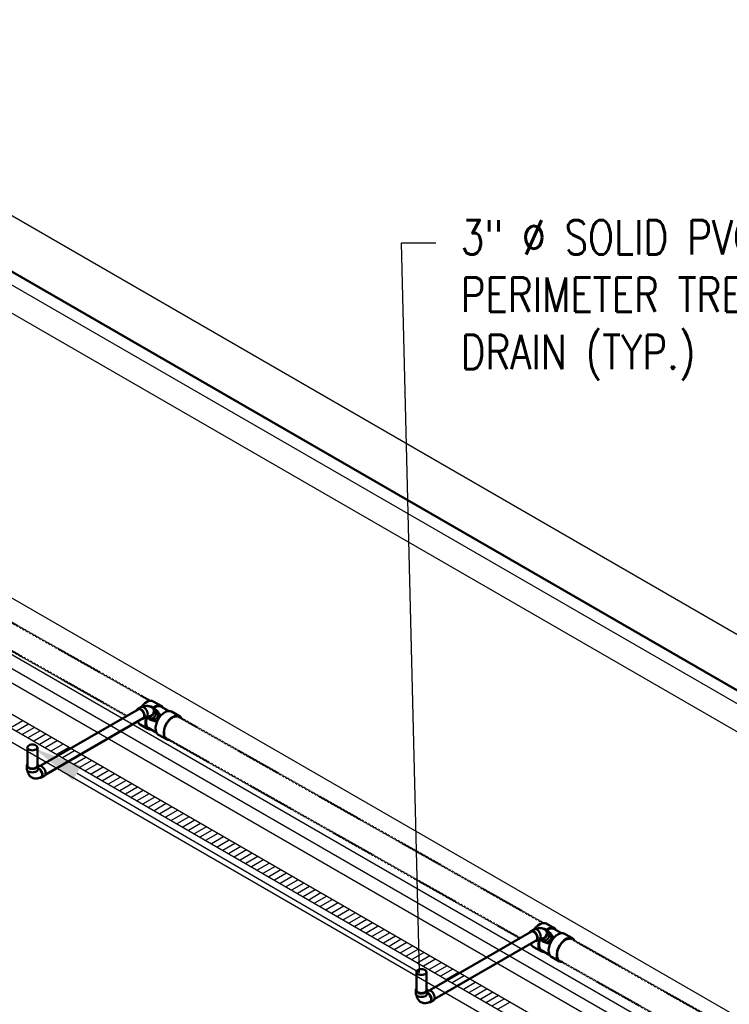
# Model space of a CAD drawing. Header units: inches. Extents: x 169 to 20644, y -1032 to 721.
# Tile 18 of 42: x 1293 to 1541, y 364 to 708. Entities that reach past the tile are written whole.
import ezdxf
from ezdxf import colors
from ezdxf.entities.mleader import LeaderData, LeaderLine
from ezdxf.math import Vec2, Vec3

# ---------------------------------------------------------------- set-up
doc = ezdxf.new("R2010")
doc.units = ezdxf.units.IN
doc.header["$LTSCALE"] = 0.5
doc.header["$MEASUREMENT"] = 0
doc.linetypes.add('Dash - 1_16_', pattern=[0.1875, 0.125, -0.0625])
doc.linetypes.add('Dot 1_32_', pattern=[0.03125, 0, -0.03125])
for name, color, linetype in [('M-SECT-PATT', 8, 'Continuous'), ('P-PIPE', 3, 'Continuous'), ('P-SANR-FIXT', 6, 'Continuous'), ('S-ANNO-DIMS', 1, 'Continuous')]:
    doc.layers.add(name, color=color, linetype=linetype)
doc.styles.add('Annotative', font='romans.shx', dxfattribs={"width": 0.8, "height": 0.125})

# ---------------------------------------------------------------- blocks, each defined once
blk = doc.blocks.new('USM_H_Trench_Drain - USM_H_Trench_Drain-1077231-DRAINAGE ISOMETRIC')
at = {"layer": 'M-SECT-PATT'}
for p, q in [((1294.19, 463.38), (1289.95, 460.94)), ((1296.19, 462.23), (1291.95, 459.78)), ((1298.19, 461.08), (1293.95, 458.63)), ((1300.19, 459.92), (1295.95, 457.47)), ((1302.19, 458.77), (1297.95, 456.32)), ((1304.19, 457.61), (1299.95, 455.16)), ((1306.19, 456.46), (1301.95, 454.01)), ((1308.19, 455.3), (1303.95, 452.85)), ((1310.19, 454.15), (1305.95, 451.7)), ((1312.19, 452.99), (1307.95, 450.54)), ((1314.19, 451.84), (1309.95, 449.39)), ((1316.19, 450.68), (1311.95, 448.23)), ((1318.19, 449.53), (1313.95, 447.08)), ((1320.19, 448.37), (1315.95, 445.92)), ((1322.19, 447.22), (1317.95, 444.77)), ((1324.19, 446.06), (1319.95, 443.61)), ((1326.19, 444.91), (1321.95, 442.46)), ((1328.19, 443.75), (1323.95, 441.31)), ((1330.19, 442.6), (1325.95, 440.15)), ((1332.19, 441.45), (1327.95, 439)), ((1334.19, 440.29), (1329.95, 437.84)), ((1336.19, 439.14), (1331.95, 436.69)), ((1338.19, 437.98), (1333.95, 435.53)), ((1340.19, 436.83), (1335.95, 434.38)), ((1342.19, 435.67), (1337.95, 433.22)), ((1344.19, 434.52), (1339.95, 432.07)), ((1346.19, 433.36), (1341.95, 430.91)), ((1348.19, 432.21), (1343.95, 429.76)), ((1350.19, 431.05), (1345.95, 428.6)), ((1352.19, 429.9), (1347.95, 427.45)), ((1354.19, 428.74), (1349.95, 426.29)), ((1356.19, 427.59), (1351.95, 425.14)), ((1358.19, 426.43), (1353.95, 423.98)), ((1360.19, 425.28), (1355.95, 422.83)), ((1362.19, 424.12), (1357.95, 421.68)), ((1364.19, 422.97), (1359.95, 420.52)), ((1366.19, 421.82), (1361.95, 419.37)), ((1368.19, 420.66), (1363.95, 418.21)), ((1370.19, 419.51), (1365.95, 417.06)), ((1372.19, 418.35), (1367.95, 415.9)), ((1374.19, 417.2), (1369.95, 414.75)), ((1376.19, 416.04), (1371.95, 413.59)), ((1378.19, 414.89), (1373.95, 412.44)), ((1380.19, 413.73), (1375.95, 411.28)), ((1382.19, 412.58), (1377.95, 410.13)), ((1384.19, 411.42), (1379.95, 408.97)), ((1386.19, 410.27), (1381.95, 407.82)), ((1388.19, 409.11), (1383.95, 406.66)), ((1390.19, 407.96), (1385.95, 405.51)), ((1392.19, 406.8), (1387.95, 404.35)), ((1394.19, 405.65), (1389.95, 403.2)), ((1396.19, 404.49), (1391.95, 402.05)), ((1398.19, 403.34), (1393.95, 400.89)), ((1400.19, 402.19), (1395.95, 399.74)), ((1402.19, 401.03), (1397.95, 398.58)), ((1404.19, 399.88), (1399.95, 397.43)), ((1406.19, 398.72), (1401.95, 396.27)), ((1408.19, 397.57), (1403.95, 395.12)), ((1410.19, 396.41), (1405.95, 393.96)), ((1412.19, 395.26), (1407.95, 392.81)), ((1414.19, 394.1), (1409.95, 391.65)), ((1416.19, 392.95), (1411.95, 390.5)), ((1418.19, 391.79), (1413.95, 389.34)), ((1420.19, 390.64), (1415.95, 388.19)), ((1422.19, 389.48), (1417.95, 387.03)), ((1424.19, 388.33), (1419.95, 385.88)), ((1426.19, 387.17), (1421.95, 384.72)), ((1428.19, 386.02), (1423.95, 383.57)), ((1430.19, 384.87), (1425.95, 382.42)), ((1432.19, 383.71), (1427.95, 381.26)), ((1434.19, 382.56), (1429.95, 380.11)), ((1436.19, 381.4), (1431.95, 378.95)), ((1438.19, 380.25), (1433.95, 377.8)), ((1440.19, 379.09), (1435.95, 376.64)), ((1442.19, 377.94), (1437.95, 375.49)), ((1444.19, 376.78), (1439.95, 374.33)), ((1446.19, 375.63), (1441.95, 373.18)), ((1448.19, 374.47), (1443.95, 372.02)), ((1450.19, 373.32), (1445.95, 370.87)), ((1452.19, 372.16), (1447.95, 369.71)), ((1454.19, 371.01), (1449.95, 368.56)), ((1456.19, 369.85), (1451.95, 367.4)), ((1458.19, 368.7), (1453.95, 366.25)), ((1460.19, 367.54), (1455.95, 365.1)), ((1462.19, 366.39), (1457.95, 363.94)), ((1464.19, 365.24), (1459.95, 362.79))]:
    blk.add_line(p, q, dxfattribs=at)
at = {"layer": 'P-SANR-FIXT', "color": 1}
for p, q in [((1896.63, 115.57), (1231.95, 499.32)), ((1231.95, 494.42), (1892.38, 113.12)), ((1231.95, 494.42), (1896.63, 110.67)), ((1892.38, 108.22), (1231.95, 489.52))]:
    blk.add_line(p, q, dxfattribs=at)
blk = doc.blocks.new('Tee Reducing Sanitary - PVC - Sch 40 - DWV - Standard-V5-DRAINAGE ISOMETRIC')
at = {"layer": 'P-PIPE', "color": 90, "lineweight": 50}
for p, q in [((1342.68, 468.51), (1339.62, 470.22)), ((1340.94, 467.03), (1340.26, 467.58)), ((1345.01, 466.87), (1342.31, 468.38)), ((1337.79, 464.48), (1338.47, 463.94)), ((1348.82, 465.07), (1345.99, 466.66)), ((1335.09, 462.14), (1337.7, 460.67)), ((1338.07, 460.81), (1340.72, 459.32)), ((1341.45, 458.57), (1344.29, 456.98))]:
    blk.add_line(p, q, dxfattribs=at)
for points in [[(1335.71, 468.49, 0), (1335.96, 468.82, 0), (1336.77, 469.59, 0), (1337.61, 470.13, 0), (1338.45, 470.4, 0), (1339.2, 470.39, 0), (1339.62, 470.22, 0)], [(1343.13, 467.92, 0), (1342.68, 468.51, 0), (1342.03, 468.8, 0), (1341.28, 468.81, 0), (1340.45, 468.54, 0), (1339.64, 468.03, 0)], [(1342.31, 468.38, 0), (1341.92, 468.53, 0), (1341.21, 468.55, 0), (1340.43, 468.29, 0), (1339.89, 467.95, 0)], [(1340.43, 465.24, 0), (1340.66, 465.7, 0), (1340.77, 466.18, 0), (1340.77, 466.65, 0), (1340.64, 467.08, 0), (1340.41, 467.43, 0), (1340.26, 467.58, 0)], [(1337.39, 464.88, 0), (1337.12, 464.1, 0), (1336.94, 463.03, 0), (1336.99, 462.06, 0), (1337.25, 461.26, 0), (1337.7, 460.67, 0), (1338.34, 460.39, 0), (1338.76, 460.38, 0)], [(1337.49, 464.65, 0), (1337.32, 464.13, 0), (1337.15, 463.13, 0), (1337.19, 462.22, 0), (1337.44, 461.47, 0), (1337.87, 460.94, 0), (1338.07, 460.81, 0)], [(1337.71, 464.57, 0), (1337.96, 464.36, 0), (1338.37, 464.22, 0), (1338.81, 464.19, 0), (1339.27, 464.29, 0), (1339.71, 464.51, 0), (1340.11, 464.83, 0), (1340.43, 465.24, 0)], [(1341.11, 464.69, 0), (1340.79, 464.29, 0), (1340.4, 463.97, 0), (1339.95, 463.75, 0), (1339.49, 463.65, 0), (1339.05, 463.67, 0), (1338.65, 463.82, 0), (1338.47, 463.94, 0)], [(1341.45, 458.57, 0), (1341.24, 458.71, 0), (1340.78, 459.28, 0), (1340.52, 460.08, 0), (1340.48, 461.05, 0), (1340.65, 462.12, 0), (1341.04, 463.23, 0), (1341.61, 464.3, 0)], [(1340.94, 467.03, 0), (1341.09, 466.89, 0), (1341.33, 466.53, 0), (1341.45, 466.1, 0), (1341.45, 465.63, 0), (1341.34, 465.15, 0), (1341.11, 464.69, 0)], [(1342.14, 465.22, 0), (1342.04, 465.51, 0), (1341.92, 465.73, 0), (1341.81, 465.89, 0), (1341.71, 466.01, 0), (1341.62, 466.11, 0), (1341.54, 466.2, 0), (1341.37, 466.36, 0)], [(1341.61, 464.3, 0), (1342.32, 465.25, 0), (1343.13, 466.02, 0), (1343.98, 466.56, 0), (1344.81, 466.84, 0), (1345.57, 466.82, 0), (1345.99, 466.66, 0)], [(1349.52, 464.27, 0), (1349.49, 464.36, 0), (1349.03, 464.93, 0), (1348.4, 465.23, 0), (1347.64, 465.25, 0), (1346.81, 464.98, 0), (1345.96, 464.44, 0), (1345.15, 463.66, 0), (1344.44, 462.71, 0)], [(1334.88, 462.28, 0), (1334.42, 462.85, 0), (1334.25, 463.36, 0)], [(1334.88, 462.28, 0), (1335.09, 462.14, 0)], [(1341, 463.37, 0), (1340.94, 463.35, 0), (1340.57, 463.31, 0), (1340.32, 463.33, 0), (1340.13, 463.36, 0), (1339.98, 463.39, 0), (1339.85, 463.43, 0), (1339.73, 463.47, 0), (1339.61, 463.51, 0), (1339.49, 463.56, 0), (1339.25, 463.66, 0)], [(1344.44, 462.71, 0), (1343.87, 461.65, 0), (1343.48, 460.54, 0), (1343.31, 459.46, 0), (1343.35, 458.49, 0), (1343.61, 457.69, 0), (1344.08, 457.13, 0), (1344.71, 456.82, 0), (1345.36, 456.81, 0)]]:
    blk.add_polyline3d(points, dxfattribs=at)
blk = doc.blocks.new('Bend - PVC - Sch 40 - DWV_USACE - Standard-1109137-DRAINAGE ISOMETRIC')
at = {"layer": 'P-PIPE', "color": 90, "lineweight": 50}
for p, q in [((1335.36, 468.23), (1334.3, 467.62)), ((1340.23, 467.6), (1339.55, 468.14)), ((1336.28, 464.19), (1337.34, 464.81)), ((1337.36, 464.82), (1337.76, 464.5))]:
    blk.add_line(p, q, dxfattribs=at)
for points in [[(1335.29, 467.52, 0), (1334.93, 467.68, 0), (1334.59, 467.71, 0), (1334.3, 467.62, 0), (1334.08, 467.41, 0), (1333.94, 467.11, 0), (1333.94, 467.09, 0)], [(1335.65, 464.14, 0), (1335.65, 464.14, 0), (1335.99, 464.1, 0), (1336.28, 464.19, 0), (1336.5, 464.4, 0), (1336.64, 464.71, 0), (1336.69, 465.1, 0), (1336.64, 465.54, 0), (1336.5, 466.01, 0), (1336.28, 466.48, 0), (1335.99, 466.9, 0), (1335.65, 467.26, 0), (1335.29, 467.52, 0)], [(1335.36, 468.23, 0), (1335.65, 468.32, 0), (1335.99, 468.29, 0), (1336.35, 468.13, 0)], [(1339.04, 468.21, 0), (1338.86, 468.31, 0), (1338.67, 468.39, 0), (1338.48, 468.46, 0), (1338.29, 468.52, 0), (1338.09, 468.56, 0), (1337.9, 468.59, 0), (1337.7, 468.61, 0), (1337.51, 468.62, 0), (1337.31, 468.61, 0), (1337.13, 468.6, 0), (1336.94, 468.57, 0), (1336.76, 468.54, 0), (1336.58, 468.5, 0), (1336.4, 468.44, 0), (1336.23, 468.39, 0), (1336.06, 468.32, 0), (1335.99, 468.29, 0)], [(1336.35, 468.13, 0), (1336.72, 467.87, 0), (1337.05, 467.51, 0), (1337.34, 467.09, 0), (1337.56, 466.63, 0), (1337.7, 466.16, 0), (1337.75, 465.71, 0), (1337.7, 465.32, 0), (1337.56, 465.01, 0), (1337.34, 464.81, 0)], [(1337.41, 464.87, 0), (1337.64, 464.79, 0), (1338.09, 464.76, 0), (1338.55, 464.85, 0), (1338.99, 465.07, 0), (1339.39, 465.39, 0), (1339.71, 465.79, 0), (1339.94, 466.24, 0), (1340.06, 466.72, 0), (1340.06, 467.2, 0), (1339.94, 467.63, 0), (1339.71, 467.99, 0), (1339.39, 468.25, 0)], [(1339.41, 467.96, 0), (1339.63, 467.73, 0), (1339.84, 467.26, 0), (1339.86, 466.71, 0), (1339.7, 466.15, 0), (1339.37, 465.64, 0), (1338.91, 465.24, 0), (1338.38, 465.01, 0), (1337.85, 464.97, 0), (1337.59, 465.06, 0)], [(1339.39, 468.25, 0), (1338.99, 468.41, 0), (1338.59, 468.43, 0)], [(1339.04, 468.21, 0), (1339.21, 468.11, 0), (1339.38, 467.99, 0), (1339.41, 467.96, 0)]]:
    blk.add_polyline3d(points, dxfattribs=at)
blk = doc.blocks.new('Bend - PVC - Sch 40 - DWV_USACE - Standard-V1-DRAINAGE ISOMETRIC')
at = {"layer": 'P-PIPE', "color": 90, "lineweight": 50}
for p, q in [((1702.8, 212.65), (1702.8, 211.43)), ((1706.76, 211.43), (1706.76, 212.65)), ((1707.02, 212.51), (1706.77, 212.36)), ((1707.94, 208.46), (1709, 209.08))]:
    blk.add_line(p, q, dxfattribs=at)
for points in [[(1703.06, 213.22, 0), (1702.87, 212.95, 0), (1702.8, 212.65, 0), (1702.87, 212.36, 0), (1703.07, 212.08, 0), (1703.38, 211.85, 0)], [(1703.38, 211.85, 0), (1703.79, 211.66, 0), (1704.27, 211.55, 0), (1704.78, 211.51, 0), (1705.29, 211.55, 0), (1705.77, 211.66, 0), (1706.18, 211.85, 0), (1706.49, 212.08, 0), (1706.69, 212.36, 0), (1706.76, 212.65, 0), (1706.69, 212.95, 0), (1706.53, 213.17, 0)], [(1703.38, 210.62, 0), (1703.07, 210.86, 0), (1702.87, 211.13, 0), (1702.8, 211.43, 0), (1702.8, 211.43, 0)], [(1704.54, 208.51, 0), (1704.38, 208.61, 0), (1704.22, 208.73, 0), (1704.08, 208.85, 0), (1703.94, 208.98, 0), (1703.81, 209.12, 0), (1703.7, 209.26, 0), (1703.59, 209.41, 0), (1703.5, 209.56, 0), (1703.41, 209.72, 0), (1703.34, 209.88, 0), (1703.27, 210.03, 0), (1703.22, 210.2, 0), (1703.17, 210.36, 0), (1703.13, 210.52, 0), (1703.09, 210.68, 0), (1703.07, 210.84, 0), (1703.07, 210.86, 0)], [(1706.76, 211.43, 0), (1706.69, 211.13, 0), (1706.49, 210.86, 0), (1706.18, 210.62, 0), (1705.77, 210.44, 0), (1705.29, 210.33, 0), (1704.78, 210.29, 0), (1704.27, 210.33, 0), (1703.79, 210.44, 0), (1703.38, 210.62, 0)], [(1706.95, 211.79, 0), (1706.79, 211.86, 0)], [(1707.31, 208.41, 0), (1707.65, 208.38, 0), (1707.94, 208.46, 0), (1708.16, 208.67, 0), (1708.3, 208.98, 0), (1708.34, 209.37, 0), (1708.3, 209.82, 0), (1708.16, 210.29, 0), (1707.94, 210.75, 0), (1707.65, 211.17, 0), (1707.31, 211.53, 0), (1706.95, 211.79, 0)], [(1707.74, 208.63, 0), (1708.02, 208.85, 0), (1708.16, 209.23, 0), (1708.16, 209.72, 0), (1708.02, 210.27, 0), (1707.74, 210.81, 0), (1707.37, 211.28, 0), (1706.95, 211.61, 0)], [(1707.02, 212.51, 0), (1707.31, 212.59, 0), (1707.64, 212.56, 0), (1708.01, 212.41, 0)], [(1708.01, 212.41, 0), (1708.37, 212.14, 0), (1708.71, 211.79, 0), (1709, 211.36, 0), (1709.22, 210.9, 0), (1709.36, 210.43, 0), (1709.41, 209.98, 0), (1709.36, 209.59, 0), (1709.22, 209.28, 0), (1709, 209.08, 0), (1708.99, 209.08, 0)], [(1704.54, 208.51, 0), (1704.71, 208.42, 0), (1704.88, 208.34, 0), (1705.06, 208.28, 0), (1705.24, 208.22, 0), (1705.43, 208.18, 0), (1705.61, 208.16, 0), (1705.79, 208.14, 0), (1705.97, 208.13, 0), (1706.15, 208.14, 0), (1706.32, 208.15, 0), (1706.49, 208.18, 0), (1706.66, 208.21, 0), (1706.82, 208.25, 0), (1706.98, 208.29, 0), (1707.14, 208.35, 0), (1707.29, 208.4, 0), (1707.44, 208.47, 0), (1707.59, 208.54, 0), (1707.73, 208.61, 0), (1707.74, 208.63, 0)]]:
    blk.add_polyline3d(points, dxfattribs=at)
blk.add_arc((1706.59, 211.11), 0.613, 54.8013, 71.9437, dxfattribs=at)
blk = doc.blocks.new('Mechanical_Box_H_rvt-1-DRAINAGE ISOMETRIC')
at = {"layer": 'P-PIPE', "color": 90, "linetype": 'Dash - 1_16_', "lineweight": 50}
for p, q in [((1338.44, 470.51), (1249.4, 520.84)), ((1245.15, 513.34), (1330.24, 465.24)), ((1475.82, 392.84), (1348.6, 464.76)), ((1334.05, 463.08), (1334.27, 462.96)), ((1344.35, 457.26), (1467.39, 387.71)), ((1471.19, 385.53), (1471.4, 385.41)), ((1610.14, 316.91), (1485.77, 387.18)), ((1481.56, 379.68), (1604.5, 310.2))]:
    blk.add_line(p, q, dxfattribs=at)
at = {"layer": 'P-PIPE', "color": 90, "lineweight": 50}
for p, q in [((1334.42, 467.42), (1300.41, 447.79)), ((1302.15, 444.75), (1336.17, 464.39)), ((1295.74, 454.13), (1295.74, 447.81)), ((1299.24, 447.81), (1299.24, 454.13)), ((1471.64, 389.89), (1436.13, 369.4)), ((1437.9, 366.38), (1473.24, 386.78)), ((1431.5, 375.75), (1431.5, 369.42)), ((1435, 369.42), (1435, 375.75))]:
    blk.add_line(p, q, dxfattribs=at)
for points in [[(1334.4, 467.41, 0), (1334.42, 467.42, 0), (1334.67, 467.5, 0), (1334.97, 467.47, 0), (1335.29, 467.34, 0)], [(1335.29, 467.34, 0), (1335.61, 467.1, 0), (1335.91, 466.79, 0), (1336.17, 466.41, 0), (1336.36, 466, 0), (1336.49, 465.59, 0), (1336.53, 465.19, 0)], [(1336.53, 465.19, 0), (1336.49, 464.85, 0), (1336.36, 464.57, 0), (1336.17, 464.4, 0)], [(1296.25, 454.85, 0), (1295.97, 454.64, 0), (1295.8, 454.39, 0), (1295.74, 454.13, 0), (1295.8, 453.87, 0), (1295.97, 453.63, 0), (1296.25, 453.42, 0)], [(1298.72, 454.85, 0), (1298.36, 455.01, 0), (1297.94, 455.11, 0), (1297.49, 455.14, 0), (1297.03, 455.11, 0), (1296.61, 455.01, 0), (1296.25, 454.85, 0)], [(1298.72, 453.42, 0), (1299, 453.63, 0), (1299.18, 453.87, 0), (1299.24, 454.13, 0), (1299.18, 454.39, 0), (1299, 454.64, 0), (1298.72, 454.85, 0)], [(1296.25, 453.42, 0), (1296.61, 453.26, 0), (1297.03, 453.16, 0), (1297.49, 453.12, 0), (1297.94, 453.16, 0), (1298.36, 453.26, 0), (1298.72, 453.42, 0)], [(1296.25, 447.09, 0), (1295.97, 447.3, 0), (1295.8, 447.54, 0), (1295.74, 447.79, 0)], [(1298.72, 447.09, 0), (1298.36, 446.93, 0), (1297.94, 446.83, 0), (1297.49, 446.79, 0), (1297.03, 446.83, 0), (1296.61, 446.93, 0), (1296.25, 447.09, 0)], [(1299.24, 447.81, 0), (1299.18, 447.54, 0), (1299, 447.3, 0), (1298.72, 447.09, 0)], [(1471.64, 389.89, 0), (1471.81, 389.95, 0), (1472.11, 389.92, 0), (1472.43, 389.78, 0)], [(1472.43, 389.78, 0), (1472.75, 389.55, 0), (1473.05, 389.23, 0), (1473.3, 388.86, 0), (1473.5, 388.45, 0), (1473.62, 388.03, 0), (1473.67, 387.64, 0)], [(1473.67, 387.64, 0), (1473.62, 387.29, 0), (1473.5, 387.02, 0), (1473.24, 386.78, 0)], [(1432.01, 376.46, 0), (1431.74, 376.25, 0), (1431.56, 376.01, 0), (1431.5, 375.75, 0), (1431.56, 375.49, 0), (1431.74, 375.24, 0), (1432.01, 375.03, 0)], [(1434.49, 376.46, 0), (1434.13, 376.62, 0), (1433.7, 376.73, 0), (1433.25, 376.76, 0), (1432.8, 376.73, 0), (1432.38, 376.62, 0), (1432.01, 376.46, 0)], [(1432.01, 375.03, 0), (1432.38, 374.87, 0), (1432.8, 374.77, 0), (1433.25, 374.74, 0), (1433.7, 374.77, 0), (1434.13, 374.87, 0), (1434.49, 375.03, 0)], [(1434.49, 375.03, 0), (1434.77, 375.24, 0), (1434.94, 375.49, 0), (1435, 375.75, 0), (1434.94, 376.01, 0), (1434.77, 376.25, 0), (1434.49, 376.46, 0)], [(1432.01, 368.71, 0), (1431.74, 368.92, 0), (1431.56, 369.16, 0), (1431.5, 369.41, 0)], [(1434.49, 368.71, 0), (1434.13, 368.55, 0), (1433.7, 368.45, 0), (1433.25, 368.41, 0), (1432.8, 368.45, 0), (1432.38, 368.55, 0), (1432.01, 368.71, 0)], [(1435, 369.42, 0), (1434.94, 369.16, 0), (1434.77, 368.92, 0), (1434.49, 368.71, 0)]]:
    blk.add_polyline3d(points, dxfattribs=at)
at = {"layer": 'P-PIPE', "color": 90, "linetype": 'Dot 1_32_', "lineweight": 50}
for points in [[(1343.43, 459.25, 0), (1343.52, 460.23, 0), (1343.82, 461.26, 0), (1344.3, 462.27, 0), (1344.92, 463.2, 0), (1345.66, 463.97, 0), (1346.45, 464.55, 0)], [(1346.45, 464.55, 0), (1347.24, 464.88, 0), (1347.97, 464.96, 0), (1348.61, 464.76, 0), (1348.64, 464.73, 0)], [(1344.43, 457.24, 0), (1344.34, 457.26, 0), (1343.85, 457.72, 0), (1343.54, 458.39, 0), (1343.43, 459.25, 0)], [(1480.56, 381.7, 0), (1480.66, 382.67, 0), (1480.96, 383.7, 0), (1481.44, 384.72, 0), (1482.06, 385.64, 0), (1482.79, 386.42, 0), (1483.58, 387, 0)], [(1483.58, 387, 0), (1484.37, 387.33, 0), (1485.11, 387.4, 0), (1485.75, 387.21, 0), (1485.77, 387.18, 0)], [(1481.56, 379.68, 0), (1481.48, 379.71, 0), (1480.99, 380.16, 0), (1480.68, 380.84, 0), (1480.56, 381.7, 0)]]:
    blk.add_polyline3d(points, dxfattribs=at)
at = {"layer": 'P-PIPE', "color": 90, "lineweight": 50}
for name, p in [('Bend - PVC - Sch 40 - DWV_USACE - Standard-1109137-DRAINAGE ISOMETRIC', (0, 0)), ('Tee Reducing Sanitary - PVC - Sch 40 - DWV - Standard-V5-DRAINAGE ISOMETRIC', (0, 0)), ('Bend - PVC - Sch 40 - DWV_USACE - Standard-V1-DRAINAGE ISOMETRIC', (-407.29, 235.15)), ('Tee Reducing Sanitary - PVC - Sch 40 - DWV - Standard-V5-DRAINAGE ISOMETRIC', (137.14, -77.55)), ('Bend - PVC - Sch 40 - DWV_USACE - Standard-1109137-DRAINAGE ISOMETRIC', (137.14, -77.55)), ('Bend - PVC - Sch 40 - DWV_USACE - Standard-V1-DRAINAGE ISOMETRIC', (-271.53, 156.77))]:
    blk.add_blockref(name, p, dxfattribs=at)
at = {"layer": 'P-SANR-FIXT', "color": 1, "lineweight": 50}
blk.add_blockref('USM_H_Trench_Drain - USM_H_Trench_Drain-1077231-DRAINAGE ISOMETRIC', (0, 0), dxfattribs=at)

msp = doc.modelspace()

# ---------------------------------------------------------------- linework, layer by layer
at = {"layer": 'M-SECT-PATT', "lineweight": -3}
for p, q in [((2595.28, -113.82), (1231.98, 673.29)), ((1231.98, 654.07), (2595.28, -133.04)), ((1231.98, 653.68), (2595.28, -133.43)), ((1219.25, 646.72), (2586.8, -142.83)), ((2595.28, -137.94), (1231.98, 649.17)), ((2629.22, -266.79), (1231.98, 539.9)), ((2595.28, -266.94), (1231.98, 520.16)), ((1223.5, 515.26), (2586.8, -271.84)), ((1231.98, 515.41), (2629.22, -291.29))]:
    msp.add_line(p, q, dxfattribs=at)

# ---------------------------------------------------------------- block references
at = {"layer": 'P-PIPE', "lineweight": -3}
msp.add_blockref('Mechanical_Box_H_rvt-1-DRAINAGE ISOMETRIC', (0, 0), dxfattribs=at)

# ---------------------------------------------------------------- leaders
at = {"layer": 'S-ANNO-DIMS', "lineweight": -3}
ml = msp.add_multileader_mtext('Standard', dxfattribs=at)
ml.set_content('\\pxt14;MECHANICAL ROOM\\P\\ptz;VENTILATION PIPES\\PREF: S405A AND S707A', color=2, style='Annotative')
ml.set_leader_properties()
ml.build(insert=Vec2(0, 0))
ml.multileader.update_dxf_attribs({"text_right_attachment_type": 3, "dogleg_length": 0.125, "arrow_head_size": 17.28, "scale": 96})
ctx = ml.context
ctx.base_point, ctx.scale, ctx.char_height, ctx.arrow_head_size, ctx.landing_gap_size, ctx.plane_origin = Vec3(710.95, 701.91), 96, 12, 17.28, 8.64, Vec3(1000.29, 289.99)
ctx.right_attachment = 3
notes = []
notes.append((ctx, [(1, (1, 1, 0), (915.31, 661.91), (-1, 0), 12, [(0, [(915.51, 402.19), (876.82, 380.45)], 0, [])])]))
ctx.mtext.insert, ctx.mtext.width, ctx.mtext.flow_direction = Vec3(719.59, 707.91), 200.7612, 5
ml = msp.add_multileader_mtext('Standard', dxfattribs=at)
ml.set_content('3" %%C SOLID PVC FROM\\PPERIMETER TRENCH\\PDRAIN (TYP.)', color=2, style='Annotative')
ml.set_leader_properties()
ml.build(insert=Vec2(0, 0))
ml.multileader.update_dxf_attribs({"dogleg_length": 0.125, "arrow_head_size": 17.28, "scale": 96})
ctx = ml.context
ctx.base_point, ctx.scale, ctx.char_height, ctx.arrow_head_size, ctx.landing_gap_size, ctx.plane_origin = Vec3(1438.32, 630.19), 96, 12, 17.28, 8.64, Vec3(1426.32, 595.03)
notes.append((ctx, [(0, (1, 1, 0), (1426.32, 630.19), (1, 0), 12, [(1, [(1298.13, 453.82), (1432.61, 375.6)], 0, [])])]))
ctx.mtext.insert, ctx.mtext.flow_direction = Vec3(1446.96, 638.19), 5
for ctx, leaders in notes:
    for number, flags, end, landing, length, lines in leaders:
        leader = LeaderData()
        leader.index, (leader.has_last_leader_line, leader.has_dogleg_vector, leader.attachment_direction) = number, flags
        leader.last_leader_point, leader.dogleg_vector, leader.dogleg_length = Vec3(end), Vec3(landing), length
        for number, points, colour, breaks in lines:
            line = LeaderLine()
            line.index, line.vertices, line.color, line.breaks = number, Vec3.list(points), colors.encode_raw_color(colour), breaks
            leader.lines.append(line)
        ctx.leaders.append(leader)

doc.saveas('drawing.dxf')
